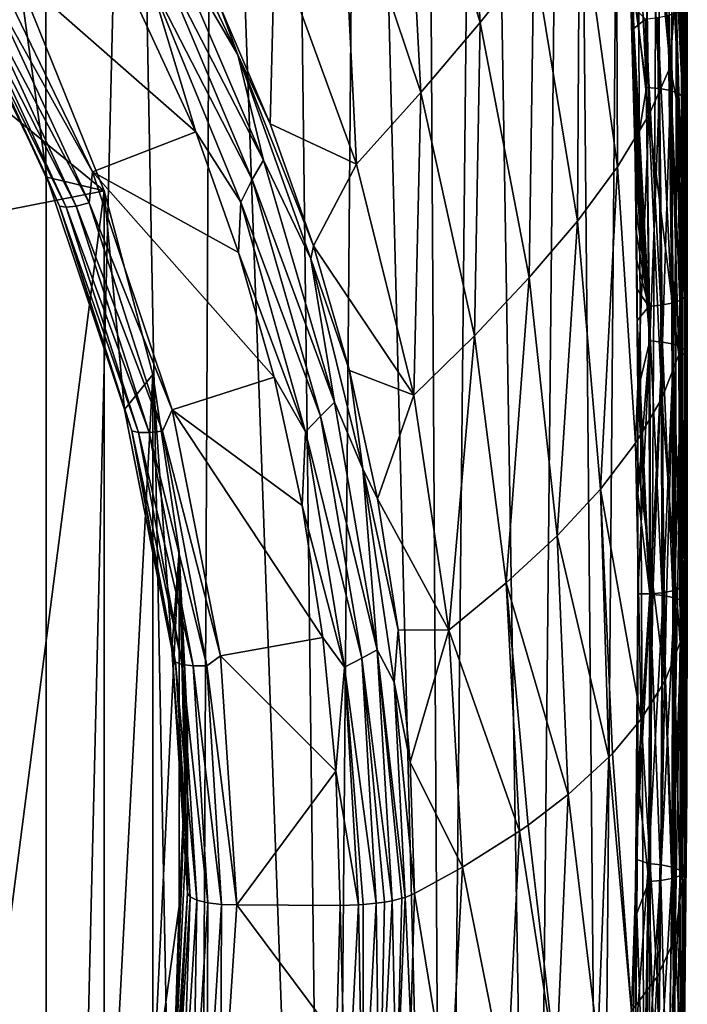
# Model space of a CAD drawing. Header units: metres. Extents: x -25 to 70, y -236 to 25.
# Tile 137 of 256: x 11.22 to 15.3, y -220.14 to -214.12. Entities that reach past the tile are written whole.
import ezdxf

# ---------------------------------------------------------------- set-up
doc = ezdxf.new("R2010")
doc.units = ezdxf.units.M
doc.layers.add('solid_10481002', color=7, linetype='CONTINUOUS')

msp = doc.modelspace()

# ---------------------------------------------------------------- linework, layer by layer
at = {"layer": 'solid_10481002'}
for points in [[(15.28908, -214.925598, 237.842163), (15.270528, -213.86702, 237.578232), (15.286489, -193.723251, 321.994934)], [(15.28908, -214.925598, 237.842163), (15.286489, -193.723251, 321.994934), (15.298102, -195.196381, 322.362213)], [(15.299862, -216.118774, 238.139648), (15.28908, -214.925598, 237.842163), (15.298102, -195.196381, 322.362213)], [(15.299862, -216.118774, 238.139648), (15.298102, -195.196381, 322.362213), (15.300132, -195.608063, 322.464874)], [(15.304222, -217.456436, 238.473175), (15.299862, -216.118774, 238.139648), (15.300132, -195.608063, 322.464874)], [(15.304222, -217.456436, 238.473175), (15.300132, -195.608063, 322.464874), (15.30173, -196.548111, 322.699249)], [(15.300712, -218.834381, 238.816727), (15.30173, -196.548111, 322.699249), (15.297924, -197.926453, 323.042908)], [(15.300712, -218.834381, 238.816727), (15.304222, -217.456436, 238.473175), (15.30173, -196.548111, 322.699249)], [(15.289912, -220.10173, 239.132706), (15.297924, -197.926453, 323.042908), (15.285028, -199.444672, 323.421448)], [(15.289912, -220.10173, 239.132706), (15.300712, -218.834381, 238.816727), (15.297924, -197.926453, 323.042908)], [(15.273822, -221.201447, 239.406906), (15.285028, -199.444672, 323.421448), (15.255038, -200.626099, 323.716003)], [(15.273822, -221.201447, 239.406906), (15.289912, -220.10173, 239.132706), (15.285028, -199.444672, 323.421448)], [(15.226171, -222.132843, 239.63913), (15.255038, -200.626099, 323.716003), (15.185821, -201.590973, 323.956573)], [(15.226171, -222.132843, 239.63913), (15.273822, -221.201447, 239.406906), (15.255038, -200.626099, 323.716003)], [(15.053724, -223.615921, 240.008896), (15.185821, -201.590973, 323.956573), (14.955447, -203.120712, 324.337982)], [(15.053724, -223.615921, 240.008896), (15.226171, -222.132843, 239.63913), (15.185821, -201.590973, 323.956573)], [(14.774203, -224.860123, 240.319092), (14.955447, -203.120712, 324.337982), (14.585077, -204.477219, 324.676178)], [(14.774203, -224.860123, 240.319092), (15.053724, -223.615921, 240.008896), (14.955447, -203.120712, 324.337982)], [(14.368067, -226.081985, 240.623734), (14.585077, -204.477219, 324.676178), (14.035647, -205.869232, 325.023224)], [(14.368067, -226.081985, 240.623734), (14.774203, -224.860123, 240.319092), (14.585077, -204.477219, 324.676178)], [(13.817596, -227.322891, 240.933105), (14.035647, -205.869232, 325.023224), (13.693263, -206.566391, 325.197052)], [(13.817596, -227.322891, 240.933105), (14.368067, -226.081985, 240.623734), (14.035647, -205.869232, 325.023224)], [(13.817596, -227.322891, 240.933105), (13.693263, -206.566391, 325.197052), (13.305995, -207.259003, 325.36972)], [(13.124329, -228.554977, 241.24028), (13.305995, -207.259003, 325.36972), (12.875031, -207.942459, 325.540131)], [(13.124329, -228.554977, 241.24028), (13.817596, -227.322891, 240.933105), (13.305995, -207.259003, 325.36972)], [(13.124329, -228.554977, 241.24028), (12.875031, -207.942459, 325.540131), (12.406887, -208.605789, 325.705505)], [(12.303231, -229.740814, 241.535919), (12.406887, -208.605789, 325.705505), (11.908198, -209.239838, 325.863556)], [(12.303231, -229.740814, 241.535919), (13.124329, -228.554977, 241.24028), (12.406887, -208.605789, 325.705505)], [(11.387437, -230.833038, 241.808228), (11.908198, -209.239838, 325.863556), (11.382732, -209.840607, 326.013336)], [(11.387437, -230.833038, 241.808228), (12.303231, -229.740814, 241.535919), (11.908198, -209.239838, 325.863556)], [(11.387437, -230.833038, 241.808228), (11.382732, -209.840607, 326.013336), (10.832452, -210.406998, 326.154541)], [(10.38756, -231.820526, 242.054398), (11.387437, -230.833038, 241.808228), (10.832452, -210.406998, 326.154541)], [(14.038952, -214.135498, 231.925354), (13.570809, -212.610794, 231.479279), (13.918433, -212.132568, 232.331924)], [(14.038952, -214.135498, 231.925354), (13.918433, -212.132568, 232.331924), (14.365281, -213.725052, 232.794632)], [(13.674892, -214.563477, 231.102127), (13.189009, -213.114319, 230.684769), (13.570809, -212.610794, 231.479279)], [(13.674892, -214.563477, 231.102127), (13.570809, -212.610794, 231.479279), (14.038952, -214.135498, 231.925354)], [(15.068098, -214.703461, 235.128235), (14.870135, -212.980103, 234.658432), (15.035537, -212.654434, 235.633255)], [(15.199185, -214.408798, 236.092682), (15.035537, -212.654434, 235.633255), (15.245839, -213.711594, 236.907516)], [(15.068098, -214.703461, 235.128235), (15.035537, -212.654434, 235.633255), (15.199185, -214.408798, 236.092682)], [(14.877449, -215.018127, 234.182495), (14.644654, -213.338364, 233.708557), (14.870135, -212.980103, 234.658432)], [(14.877449, -215.018127, 234.182495), (14.870135, -212.980103, 234.658432), (15.068098, -214.703461, 235.128235)], [(14.952978, -213.777817, 237.246719), (15.054885, -214.533463, 237.42453), (14.981043, -212.988174, 237.039246)], [(15.059526, -212.990143, 237.004883), (14.981043, -212.988174, 237.039246), (15.054885, -214.533463, 237.42453)], [(15.059526, -212.990143, 237.004883), (15.054885, -214.533463, 237.42453), (15.133597, -214.539993, 237.391296)], [(15.059526, -212.990143, 237.004883), (15.133597, -214.539993, 237.391296), (15.127809, -212.998672, 236.947708)], [(15.127809, -212.998672, 236.947708), (15.202072, -214.552475, 237.335098), (15.176234, -213.013092, 236.873581)], [(15.133597, -214.539993, 237.391296), (15.202072, -214.552475, 237.335098), (15.127809, -212.998672, 236.947708)], [(15.176234, -213.013092, 236.873581), (15.250645, -214.569687, 237.261688), (15.19978, -213.031204, 236.792999)], [(15.202072, -214.552475, 237.335098), (15.250645, -214.569687, 237.261688), (15.176234, -213.013092, 236.873581)], [(15.19978, -213.031204, 236.792999), (15.274261, -214.589172, 237.181442), (15.245839, -213.711594, 236.907516)], [(15.250645, -214.569687, 237.261688), (15.274261, -214.589172, 237.181442), (15.19978, -213.031204, 236.792999)], [(12.556722, -214.334641, 229.455246), (11.984907, -213.136002, 229.15654), (12.444034, -214.02951, 229.400925)], [(12.104159, -213.557846, 229.175934), (11.984907, -213.136002, 229.15654), (12.556722, -214.334641, 229.455246)], [(13.189009, -213.114319, 230.684769), (13.282769, -215.002487, 230.325027), (12.783854, -213.633667, 229.94841)], [(13.674892, -214.563477, 231.102127), (13.282769, -215.002487, 230.325027), (13.189009, -213.114319, 230.684769)], [(10.578002, -213.335983, 232.333084), (11.223532, -213.886932, 232.886627), (10.729376, -214.338913, 232.58313)], [(14.632289, -215.349869, 233.263443), (14.365281, -213.725052, 232.794632), (14.644654, -213.338364, 233.708557)], [(14.632289, -215.349869, 233.263443), (14.644654, -213.338364, 233.708557), (14.877449, -215.018127, 234.182495)], [(10.998665, -213.664383, 229.085388), (11.644307, -213.384155, 229.015533), (12.29979, -214.803955, 229.369553)], [(12.021133, -213.881531, 229.152191), (12.29979, -214.803955, 229.369553), (11.644307, -213.384155, 229.015533)], [(12.060594, -213.705566, 229.14769), (12.104159, -213.557846, 229.175934), (12.712769, -214.977997, 229.530014)], [(12.712769, -214.977997, 229.530014), (12.104159, -213.557846, 229.175934), (12.556722, -214.334641, 229.455246)], [(12.783854, -213.633667, 229.94841), (12.754827, -214.75592, 229.599167), (12.444034, -214.02951, 229.400925)], [(12.783854, -213.633667, 229.94841), (13.282769, -215.002487, 230.325027), (12.754827, -214.75592, 229.599167)], [(11.669578, -215.048462, 229.430496), (10.998665, -213.664383, 229.085388), (12.29979, -214.803955, 229.369553)], [(11.030582, -213.908035, 229.161224), (10.998665, -213.664383, 229.085388), (11.669578, -215.048462, 229.430496)], [(12.64526, -215.096039, 229.494385), (12.021133, -213.881531, 229.152191), (12.060594, -213.705566, 229.14769)], [(12.64526, -215.096039, 229.494385), (12.060594, -213.705566, 229.14769), (12.712769, -214.977997, 229.530014)], [(15.199185, -214.408798, 236.092682), (15.245839, -213.711594, 236.907516), (15.281605, -214.83165, 237.191727)], [(15.274261, -214.589172, 237.181442), (15.281605, -214.83165, 237.191727), (15.245839, -213.711594, 236.907516)], [(11.223532, -213.886932, 232.886627), (10.734709, -213.730164, 229.411011), (11.389714, -215.08078, 229.747757)], [(10.85979, -213.948395, 229.369888), (11.389714, -215.08078, 229.747757), (10.734709, -213.730164, 229.411011)], [(14.338228, -215.69548, 232.377518), (14.038952, -214.135498, 231.925354), (14.365281, -213.725052, 232.794632)], [(14.338228, -215.69548, 232.377518), (14.365281, -213.725052, 232.794632), (14.632289, -215.349869, 233.263443)], [(14.952978, -213.777817, 237.246719), (14.973946, -214.038681, 237.311768), (14.978238, -214.173721, 237.345428)], [(14.952978, -213.777817, 237.246719), (14.978238, -214.173721, 237.345428), (14.981561, -214.308762, 237.379105)], [(14.952978, -213.777817, 237.246719), (14.981561, -214.308762, 237.379105), (14.983933, -214.443649, 237.412735)], [(14.952978, -213.777817, 237.246719), (14.983933, -214.443649, 237.412735), (14.985345, -214.578094, 237.446259)], [(14.952978, -213.777817, 237.246719), (14.985345, -214.578094, 237.446259), (14.986458, -214.712097, 237.47966)], [(14.952978, -213.777817, 237.246719), (14.986458, -214.712097, 237.47966), (14.987537, -214.846771, 237.513245)], [(14.952978, -213.777817, 237.246719), (14.987537, -214.846771, 237.513245), (14.984839, -214.961624, 237.541885)], [(14.952978, -213.777817, 237.246719), (14.984839, -214.961624, 237.541885), (15.054885, -214.533463, 237.42453)], [(10.729376, -214.338913, 232.58313), (11.223532, -213.886932, 232.886627), (11.739309, -215.164459, 233.585052)], [(11.223532, -213.886932, 232.886627), (11.389714, -215.08078, 229.747757), (11.739309, -215.164459, 233.585052)], [(12.021133, -213.881531, 229.152191), (12.575513, -215.234665, 229.489578), (12.29979, -214.803955, 229.369553)], [(12.64526, -215.096039, 229.494385), (12.575513, -215.234665, 229.489578), (12.021133, -213.881531, 229.152191)], [(15.26733, -214.056396, 237.549545), (15.270528, -213.86702, 237.578232), (15.28908, -214.925598, 237.842163)], [(10.85979, -213.948395, 229.369888), (11.46763, -215.25885, 229.696609), (11.389714, -215.08078, 229.747757)], [(11.507526, -215.26442, 229.611725), (11.46763, -215.25885, 229.696609), (10.85979, -213.948395, 229.369888)], [(10.897572, -213.949417, 229.283859), (11.507526, -215.26442, 229.611725), (10.85979, -213.948395, 229.369888)], [(10.956427, -213.935501, 229.21196), (11.569675, -215.257614, 229.541595), (10.897572, -213.949417, 229.283859)], [(11.569675, -215.257614, 229.541595), (11.507526, -215.26442, 229.611725), (10.897572, -213.949417, 229.283859)], [(10.956427, -213.935501, 229.21196), (11.030582, -213.908035, 229.161224), (11.647983, -215.239105, 229.493088)], [(10.956427, -213.935501, 229.21196), (11.647983, -215.239105, 229.493088), (11.569675, -215.257614, 229.541595)], [(11.647983, -215.239105, 229.493088), (11.030582, -213.908035, 229.161224), (11.669578, -215.048462, 229.430496)], [(12.556722, -214.334641, 229.455246), (12.444034, -214.02951, 229.400925), (12.754827, -214.75592, 229.599167)], [(14.978238, -214.173721, 237.345428), (14.973946, -214.038681, 237.311768), (15.047964, -214.115524, 237.339798)], [(15.26733, -214.056396, 237.549545), (15.28866, -215.817474, 237.988632), (15.237795, -214.075119, 237.478119)], [(15.26733, -214.056396, 237.549545), (15.28908, -214.925598, 237.842163), (15.28866, -215.817474, 237.988632)], [(14.978238, -214.173721, 237.345428), (15.047964, -214.115524, 237.339798), (15.069201, -215.871643, 237.777649)], [(15.121872, -214.106354, 237.367325), (15.14314, -215.864151, 237.805603), (15.047964, -214.115524, 237.339798)], [(15.14314, -215.864151, 237.805603), (15.069201, -215.871643, 237.777649), (15.047964, -214.115524, 237.339798)], [(15.187796, -214.092453, 237.414841), (15.209092, -215.85173, 237.853485), (15.121872, -214.106354, 237.367325)], [(15.209092, -215.85173, 237.853485), (15.14314, -215.864151, 237.805603), (15.121872, -214.106354, 237.367325)], [(15.237795, -214.075119, 237.478119), (15.259112, -215.835526, 237.917038), (15.187796, -214.092453, 237.414841)], [(15.259112, -215.835526, 237.917038), (15.209092, -215.85173, 237.853485), (15.187796, -214.092453, 237.414841)], [(15.28866, -215.817474, 237.988632), (15.259112, -215.835526, 237.917038), (15.237795, -214.075119, 237.478119)], [(14.002596, -216.051163, 231.526108), (13.674892, -214.563477, 231.102127), (14.038952, -214.135498, 231.925354)], [(14.002596, -216.051163, 231.526108), (14.038952, -214.135498, 231.925354), (14.338228, -215.69548, 232.377518)], [(14.981561, -214.308762, 237.379105), (14.978238, -214.173721, 237.345428), (15.069201, -215.871643, 237.777649)], [(14.983933, -214.443649, 237.412735), (14.981561, -214.308762, 237.379105), (15.069201, -215.871643, 237.777649)], [(10.729376, -214.338913, 232.58313), (11.739309, -215.164459, 233.585052), (10.838884, -215.341156, 232.876343)], [(12.556722, -214.334641, 229.455246), (12.754827, -214.75592, 229.599167), (13.019769, -215.500443, 229.801483)], [(13.00292, -215.581192, 229.765991), (12.556722, -214.334641, 229.455246), (13.019769, -215.500443, 229.801483)], [(12.712769, -214.977997, 229.530014), (12.556722, -214.334641, 229.455246), (13.00292, -215.581192, 229.765991)], [(15.068098, -214.703461, 235.128235), (15.199185, -214.408798, 236.092682), (15.251901, -216.168045, 236.553146)], [(15.251901, -216.168045, 236.553146), (15.199185, -214.408798, 236.092682), (15.281605, -214.83165, 237.191727)], [(14.985345, -214.578094, 237.446259), (14.983933, -214.443649, 237.412735), (15.069201, -215.871643, 237.777649)], [(14.984839, -214.961624, 237.541885), (15.074251, -216.081329, 237.810455), (15.054885, -214.533463, 237.42453)], [(15.133597, -214.539993, 237.391296), (15.054885, -214.533463, 237.42453), (15.074251, -216.081329, 237.810455)], [(15.133597, -214.539993, 237.391296), (15.074251, -216.081329, 237.810455), (15.152967, -216.089035, 237.777496)], [(15.133597, -214.539993, 237.391296), (15.152967, -216.089035, 237.777496), (15.202072, -214.552475, 237.335098)], [(15.152967, -216.089035, 237.777496), (15.221439, -216.102524, 237.721573), (15.202072, -214.552475, 237.335098)], [(15.202072, -214.552475, 237.335098), (15.221439, -216.102524, 237.721573), (15.250645, -214.569687, 237.261688)], [(13.674892, -214.563477, 231.102127), (13.633049, -216.412903, 230.709686), (13.282769, -215.002487, 230.325027)], [(14.002596, -216.051163, 231.526108), (13.633049, -216.412903, 230.709686), (13.674892, -214.563477, 231.102127)], [(14.986458, -214.712097, 237.47966), (14.985345, -214.578094, 237.446259), (15.069201, -215.871643, 237.777649)], [(15.221439, -216.102524, 237.721573), (15.270019, -216.120468, 237.648331), (15.250645, -214.569687, 237.261688)], [(15.250645, -214.569687, 237.261688), (15.270019, -216.120468, 237.648331), (15.274261, -214.589172, 237.181442)], [(15.270019, -216.120468, 237.648331), (15.293637, -216.140305, 237.568192), (15.274261, -214.589172, 237.181442)], [(15.274261, -214.589172, 237.181442), (15.293637, -216.140305, 237.568192), (15.281605, -214.83165, 237.191727)], [(14.987488, -216.706787, 234.656616), (14.877449, -215.018127, 234.182495), (15.068098, -214.703461, 235.128235)], [(14.987537, -214.846771, 237.513245), (14.986458, -214.712097, 237.47966), (15.069201, -215.871643, 237.777649)], [(14.987488, -216.706787, 234.656616), (15.068098, -214.703461, 235.128235), (15.148205, -216.433197, 235.598679)], [(15.148205, -216.433197, 235.598679), (15.068098, -214.703461, 235.128235), (15.251901, -216.168045, 236.553146)], [(13.282769, -215.002487, 230.325027), (13.019769, -215.500443, 229.801483), (12.754827, -214.75592, 229.599167)], [(11.669578, -215.048462, 229.430496), (12.29979, -214.803955, 229.369553), (12.561105, -215.542633, 229.553726)], [(12.575513, -215.234665, 229.489578), (12.561105, -215.542633, 229.553726), (12.29979, -214.803955, 229.369553)], [(14.984839, -214.961624, 237.541885), (14.987537, -214.846771, 237.513245), (14.988908, -214.98317, 237.547256)], [(14.988908, -214.98317, 237.547256), (14.987537, -214.846771, 237.513245), (15.069201, -215.871643, 237.777649)], [(15.251901, -216.168045, 236.553146), (15.281605, -214.83165, 237.191727), (15.296246, -216.160919, 237.526093)], [(15.293637, -216.140305, 237.568192), (15.296246, -216.160919, 237.526093), (15.281605, -214.83165, 237.191727)], [(14.984839, -214.961624, 237.541885), (14.988908, -214.98317, 237.547256), (14.990467, -215.123962, 237.582352)], [(14.984839, -214.961624, 237.541885), (14.990467, -215.123962, 237.582352), (14.992148, -215.27063, 237.618927)], [(14.984839, -214.961624, 237.541885), (14.992148, -215.27063, 237.618927), (14.993873, -215.425034, 237.657425)], [(14.984839, -214.961624, 237.541885), (14.993873, -215.425034, 237.657425), (14.995502, -215.589691, 237.698471)], [(14.984839, -214.961624, 237.541885), (14.995502, -215.589691, 237.698471), (14.997014, -215.766083, 237.742447)], [(14.984839, -214.961624, 237.541885), (14.997014, -215.766083, 237.742447), (14.998368, -215.956223, 237.789856)], [(14.984839, -214.961624, 237.541885), (14.998368, -215.956223, 237.789856), (14.999789, -216.162872, 237.841385)], [(14.984839, -214.961624, 237.541885), (14.999789, -216.162872, 237.841385), (15.001313, -216.386612, 237.897171)], [(14.984839, -214.961624, 237.541885), (15.001313, -216.386612, 237.897171), (15.074251, -216.081329, 237.810455)], [(15.28866, -215.817474, 237.988632), (15.28908, -214.925598, 237.842163), (15.299862, -216.118774, 238.139648)], [(12.64526, -215.096039, 229.494385), (12.712769, -214.977997, 229.530014), (13.147753, -216.455734, 229.898438)], [(13.147753, -216.455734, 229.898438), (12.712769, -214.977997, 229.530014), (13.00292, -215.581192, 229.765991)], [(13.282769, -215.002487, 230.325027), (13.633049, -216.412903, 230.709686), (13.019769, -215.500443, 229.801483)], [(14.772977, -216.98703, 233.732178), (14.632289, -215.349869, 233.263443), (14.877449, -215.018127, 234.182495)], [(14.772977, -216.98703, 233.732178), (14.877449, -215.018127, 234.182495), (14.987488, -216.706787, 234.656616)], [(14.990467, -215.123962, 237.582352), (14.988908, -214.98317, 237.547256), (15.069201, -215.871643, 237.777649)], [(11.389714, -215.08078, 229.747757), (11.865096, -216.500397, 230.101715), (11.739309, -215.164459, 233.585052)], [(11.46763, -215.25885, 229.696609), (11.865096, -216.500397, 230.101715), (11.389714, -215.08078, 229.747757)], [(11.647983, -215.239105, 229.493088), (11.669578, -215.048462, 229.430496), (12.15631, -216.502975, 229.793152)], [(11.669578, -215.048462, 229.430496), (12.561105, -215.542633, 229.553726), (12.77831, -216.303345, 229.743408)], [(12.15631, -216.502975, 229.793152), (11.669578, -215.048462, 229.430496), (12.77831, -216.303345, 229.743408)], [(13.063017, -216.541, 229.85466), (12.575513, -215.234665, 229.489578), (12.64526, -215.096039, 229.494385)], [(13.063017, -216.541, 229.85466), (12.64526, -215.096039, 229.494385), (13.147753, -216.455734, 229.898438)], [(14.992148, -215.27063, 237.618927), (14.990467, -215.123962, 237.582352), (15.069201, -215.871643, 237.777649)], [(10.838884, -222.13324, 234.569809), (11.739309, -215.164459, 233.585052), (11.739309, -221.956528, 235.278503)], [(10.838884, -215.341156, 232.876343), (11.739309, -215.164459, 233.585052), (10.838884, -222.13324, 234.569809)], [(11.865096, -216.500397, 230.101715), (12.037183, -216.286285, 234.15657), (11.739309, -215.164459, 233.585052)], [(11.739309, -221.956528, 235.278503), (11.739309, -215.164459, 233.585052), (12.037183, -216.286285, 234.15657)], [(11.46763, -215.25885, 229.696609), (11.908246, -216.630829, 230.038681), (11.865096, -216.500397, 230.101715)], [(11.949675, -216.641174, 229.955002), (11.908246, -216.630829, 230.038681), (11.46763, -215.25885, 229.696609)], [(11.507526, -215.26442, 229.611725), (11.949675, -216.641174, 229.955002), (11.46763, -215.25885, 229.696609)], [(11.569675, -215.257614, 229.541595), (12.014213, -216.6418, 229.886719), (11.507526, -215.26442, 229.611725)], [(12.014213, -216.6418, 229.886719), (11.949675, -216.641174, 229.955002), (11.507526, -215.26442, 229.611725)], [(11.569675, -215.257614, 229.541595), (11.647983, -215.239105, 229.493088), (12.095528, -216.63266, 229.840546)], [(11.569675, -215.257614, 229.541595), (12.095528, -216.63266, 229.840546), (12.014213, -216.6418, 229.886719)], [(12.095528, -216.63266, 229.840546), (11.647983, -215.239105, 229.493088), (12.15631, -216.502975, 229.793152)], [(12.575513, -215.234665, 229.489578), (12.971501, -216.638428, 229.839584), (12.561105, -215.542633, 229.553726)], [(13.063017, -216.541, 229.85466), (12.971501, -216.638428, 229.839584), (12.575513, -215.234665, 229.489578)], [(14.993873, -215.425034, 237.657425), (14.992148, -215.27063, 237.618927), (15.069201, -215.871643, 237.777649)], [(14.508213, -217.272156, 232.829727), (14.338228, -215.69548, 232.377518), (14.632289, -215.349869, 233.263443)], [(14.508213, -217.272156, 232.829727), (14.632289, -215.349869, 233.263443), (14.772977, -216.98703, 233.732178)], [(14.995502, -215.589691, 237.698471), (14.993873, -215.425034, 237.657425), (15.069201, -215.871643, 237.777649)], [(13.00292, -215.581192, 229.765991), (13.019769, -215.500443, 229.801483), (13.238529, -216.263565, 230.007187)], [(13.633049, -216.412903, 230.709686), (13.238529, -216.263565, 230.007187), (13.019769, -215.500443, 229.801483)], [(12.971501, -216.638428, 229.839584), (12.77831, -216.303345, 229.743408), (12.561105, -215.542633, 229.553726)], [(13.321073, -216.862946, 230.08551), (13.00292, -215.581192, 229.765991), (13.238529, -216.263565, 230.007187)], [(13.147753, -216.455734, 229.898438), (13.00292, -215.581192, 229.765991), (13.321073, -216.862946, 230.08551)], [(14.997014, -215.766083, 237.742447), (14.995502, -215.589691, 237.698471), (15.069201, -215.871643, 237.777649)], [(14.197698, -217.560181, 231.951065), (14.002596, -216.051163, 231.526108), (14.338228, -215.69548, 232.377518)], [(14.197698, -217.560181, 231.951065), (14.338228, -215.69548, 232.377518), (14.508213, -217.272156, 232.829727)], [(14.998368, -215.956223, 237.789856), (14.997014, -215.766083, 237.742447), (15.069201, -215.871643, 237.777649)], [(15.28866, -215.817474, 237.988632), (15.295083, -217.575668, 238.427002), (15.259112, -215.835526, 237.917038)], [(15.28866, -215.817474, 237.988632), (15.299862, -216.118774, 238.139648), (15.304222, -217.456436, 238.473175)], [(15.28866, -215.817474, 237.988632), (15.304222, -217.456436, 238.473175), (15.295083, -217.575668, 238.427002)], [(14.998368, -215.956223, 237.789856), (15.069201, -215.871643, 237.777649), (15.075618, -217.628357, 238.215652)], [(15.14314, -215.864151, 237.805603), (15.149558, -217.621353, 238.243713), (15.069201, -215.871643, 237.777649)], [(15.149558, -217.621353, 238.243713), (15.075618, -217.628357, 238.215652), (15.069201, -215.871643, 237.777649)], [(15.209092, -215.85173, 237.853485), (15.215512, -217.60939, 238.291718), (15.14314, -215.864151, 237.805603)], [(15.215512, -217.60939, 238.291718), (15.149558, -217.621353, 238.243713), (15.14314, -215.864151, 237.805603)], [(15.259112, -215.835526, 237.917038), (15.265534, -217.593536, 238.355362), (15.209092, -215.85173, 237.853485)], [(15.265534, -217.593536, 238.355362), (15.215512, -217.60939, 238.291718), (15.209092, -215.85173, 237.853485)], [(15.295083, -217.575668, 238.427002), (15.265534, -217.593536, 238.355362), (15.259112, -215.835526, 237.917038)], [(14.999789, -216.162872, 237.841385), (14.998368, -215.956223, 237.789856), (15.075618, -217.628357, 238.215652)], [(14.002596, -216.051163, 231.526108), (13.846116, -217.849136, 231.097504), (13.633049, -216.412903, 230.709686)], [(14.197698, -217.560181, 231.951065), (13.846116, -217.849136, 231.097504), (14.002596, -216.051163, 231.526108)], [(15.074251, -216.081329, 237.810455), (15.001313, -216.386612, 237.897171), (15.001685, -217.01593, 238.054077)], [(15.074251, -216.081329, 237.810455), (15.001685, -217.01593, 238.054077), (15.002172, -217.626801, 238.20639)], [(15.078423, -217.629501, 238.19632), (15.074251, -216.081329, 237.810455), (15.002172, -217.626801, 238.20639)], [(15.152967, -216.089035, 237.777496), (15.074251, -216.081329, 237.810455), (15.078423, -217.629501, 238.19632)], [(15.093698, -217.630646, 238.191895), (15.152967, -216.089035, 237.777496), (15.078423, -217.629501, 238.19632)], [(15.093698, -217.630646, 238.191895), (15.157107, -217.637909, 238.163422), (15.152967, -216.089035, 237.777496)], [(15.152967, -216.089035, 237.777496), (15.157107, -217.637909, 238.163422), (15.221439, -216.102524, 237.721573)], [(15.157107, -217.637909, 238.163422), (15.177853, -217.641327, 238.149872), (15.221439, -216.102524, 237.721573)], [(15.177853, -217.641327, 238.149872), (15.225559, -217.652023, 238.107437), (15.221439, -216.102524, 237.721573)], [(15.221439, -216.102524, 237.721573), (15.225559, -217.652023, 238.107437), (15.270019, -216.120468, 237.648331)], [(15.225559, -217.652023, 238.107437), (15.244476, -217.657852, 238.084259), (15.270019, -216.120468, 237.648331)], [(15.244476, -217.657852, 238.084259), (15.273859, -217.670334, 238.034485), (15.270019, -216.120468, 237.648331)], [(15.270019, -216.120468, 237.648331), (15.273859, -217.670334, 238.034485), (15.293637, -216.140305, 237.568192)], [(15.001313, -216.386612, 237.897171), (14.999789, -216.162872, 237.841385), (15.075618, -217.628357, 238.215652)], [(15.148205, -216.433197, 235.598679), (15.251901, -216.168045, 236.553146), (15.260674, -217.924332, 237.015289)], [(15.251901, -216.168045, 236.553146), (15.296246, -216.160919, 237.526093), (15.30005, -217.701309, 237.910507)], [(15.251901, -216.168045, 236.553146), (15.30005, -217.701309, 237.910507), (15.260674, -217.924332, 237.015289)], [(15.273859, -217.670334, 238.034485), (15.286603, -217.678528, 238.001755), (15.293637, -216.140305, 237.568192)], [(15.286603, -217.678528, 238.001755), (15.297346, -217.690262, 237.954758), (15.293637, -216.140305, 237.568192)], [(15.293637, -216.140305, 237.568192), (15.297346, -217.690262, 237.954758), (15.296246, -216.160919, 237.526093)], [(15.297346, -217.690262, 237.954758), (15.30005, -217.701309, 237.910507), (15.296246, -216.160919, 237.526093)], [(12.037183, -220.697708, 235.256454), (11.739309, -221.956528, 235.278503), (12.037183, -216.286285, 234.15657)], [(11.865096, -216.500397, 230.101715), (12.153358, -217.966629, 230.467285), (12.037183, -216.286285, 234.15657)], [(12.153358, -217.966629, 230.467285), (12.198937, -217.368698, 234.595413), (12.037183, -216.286285, 234.15657)], [(12.037183, -220.697708, 235.256454), (12.037183, -216.286285, 234.15657), (12.198937, -217.368698, 234.595413)], [(13.321073, -216.862946, 230.08551), (13.238529, -216.263565, 230.007187), (13.411133, -217.047241, 230.215729)], [(13.633049, -216.412903, 230.709686), (13.411133, -217.047241, 230.215729), (13.238529, -216.263565, 230.007187)], [(12.15631, -216.502975, 229.793152), (12.77831, -216.303345, 229.743408), (12.951025, -217.088272, 229.939117)], [(12.971501, -216.638428, 229.839584), (12.951025, -217.088272, 229.939117), (12.77831, -216.303345, 229.743408)], [(13.633049, -216.412903, 230.709686), (13.846116, -217.849136, 231.097504), (13.411133, -217.047241, 230.215729)], [(15.001685, -217.01593, 238.054077), (15.001313, -216.386612, 237.897171), (15.075618, -217.628357, 238.215652)], [(13.063017, -216.541, 229.85466), (13.147753, -216.455734, 229.898438), (13.409213, -217.970108, 230.275986)], [(13.409213, -217.970108, 230.275986), (13.147753, -216.455734, 229.898438), (13.321073, -216.862946, 230.08551)], [(14.987488, -216.706787, 234.656616), (15.148205, -216.433197, 235.598679), (15.167267, -218.160355, 236.066971)], [(15.148205, -216.433197, 235.598679), (15.170787, -218.153381, 236.09494), (15.167267, -218.160355, 236.066971)], [(15.148205, -216.433197, 235.598679), (15.260674, -217.924332, 237.015289), (15.170787, -218.153381, 236.09494)], [(11.908246, -216.630829, 230.038681), (12.153358, -217.966629, 230.467285), (11.865096, -216.500397, 230.101715)], [(12.095528, -216.63266, 229.840546), (12.15631, -216.502975, 229.793152), (12.451384, -218.005692, 230.167831)], [(12.15631, -216.502975, 229.793152), (12.951025, -217.088272, 229.939117), (13.07736, -217.894257, 230.140076)], [(12.451384, -218.005692, 230.167831), (12.15631, -216.502975, 229.793152), (13.07736, -217.894257, 230.140076)], [(13.314289, -218.02095, 230.223648), (12.971501, -216.638428, 229.839584), (13.063017, -216.541, 229.85466)], [(13.314289, -218.02095, 230.223648), (13.063017, -216.541, 229.85466), (13.409213, -217.970108, 230.275986)], [(11.908246, -216.630829, 230.038681), (12.175212, -218.044342, 230.391113), (12.153358, -217.966629, 230.467285)], [(12.21757, -218.059601, 230.308655), (12.175212, -218.044342, 230.391113), (11.908246, -216.630829, 230.038681)], [(11.949675, -216.641174, 229.955002), (12.21757, -218.059601, 230.308655), (11.908246, -216.630829, 230.038681)], [(12.283554, -218.067902, 230.242279), (12.21757, -218.059601, 230.308655), (11.949675, -216.641174, 229.955002)], [(12.014213, -216.6418, 229.886719), (12.283554, -218.067902, 230.242279), (11.949675, -216.641174, 229.955002)], [(12.014213, -216.6418, 229.886719), (12.095528, -216.63266, 229.840546), (12.366693, -218.068405, 230.198517)], [(12.014213, -216.6418, 229.886719), (12.366693, -218.068405, 230.198517), (12.283554, -218.067902, 230.242279)], [(12.366693, -218.068405, 230.198517), (12.095528, -216.63266, 229.840546), (12.451384, -218.005692, 230.167831)], [(12.971501, -216.638428, 229.839584), (13.209881, -218.075012, 230.197769), (12.951025, -217.088272, 229.939117)], [(13.314289, -218.02095, 230.223648), (13.209881, -218.075012, 230.197769), (12.971501, -216.638428, 229.839584)], [(14.772977, -216.98703, 233.732178), (14.987488, -216.706787, 234.656616), (15.021987, -218.393738, 235.12825)], [(14.987488, -216.706787, 234.656616), (15.167267, -218.160355, 236.066971), (15.021987, -218.393738, 235.12825)], [(13.321073, -216.862946, 230.08551), (13.411133, -217.047241, 230.215729), (13.536125, -217.848053, 230.425064)], [(13.512979, -218.166916, 230.410568), (13.321073, -216.862946, 230.08551), (13.536125, -217.848053, 230.425064)], [(13.409213, -217.970108, 230.275986), (13.321073, -216.862946, 230.08551), (13.512979, -218.166916, 230.410568)], [(14.508213, -217.272156, 232.829727), (14.772977, -216.98703, 233.732178), (14.824776, -218.625153, 234.196487)], [(14.772977, -216.98703, 233.732178), (14.846369, -218.602615, 234.287338), (14.824776, -218.625153, 234.196487)], [(14.772977, -216.98703, 233.732178), (15.021987, -218.393738, 235.12825), (14.846369, -218.602615, 234.287338)], [(15.002172, -217.626801, 238.20639), (15.001685, -217.01593, 238.054077), (15.075618, -217.628357, 238.215652)], [(13.846116, -217.849136, 231.097504), (13.536125, -217.848053, 230.425064), (13.411133, -217.047241, 230.215729)], [(13.209881, -218.075012, 230.197769), (13.07736, -217.894257, 230.140076), (12.951025, -217.088272, 229.939117)], [(14.197698, -217.560181, 231.951065), (14.508213, -217.272156, 232.829727), (14.576571, -218.853424, 233.276474)], [(14.508213, -217.272156, 232.829727), (14.824776, -218.625153, 234.196487), (14.576571, -218.853424, 233.276474)], [(12.037183, -220.697708, 235.256454), (12.198937, -217.368698, 234.595413), (12.198937, -219.535965, 235.135773)], [(12.153358, -217.966629, 230.467285), (12.249952, -219.456345, 230.838715), (12.198937, -217.368698, 234.595413)], [(12.249952, -218.947968, 232.877716), (12.249952, -218.439438, 234.917313), (12.198937, -217.368698, 234.595413)], [(12.198937, -219.535965, 235.135773), (12.198937, -217.368698, 234.595413), (12.249952, -218.439438, 234.917313)], [(12.249952, -219.456345, 230.838715), (12.249952, -218.947968, 232.877716), (12.198937, -217.368698, 234.595413)], [(15.295083, -217.575668, 238.427002), (15.304222, -217.456436, 238.473175), (15.300712, -218.834381, 238.816727)], [(14.197698, -217.560181, 231.951065), (14.278294, -219.077682, 232.371567), (13.846116, -217.849136, 231.097504)], [(14.197698, -217.560181, 231.951065), (14.331565, -219.040543, 232.521545), (14.278294, -219.077682, 232.371567)], [(14.197698, -217.560181, 231.951065), (14.576571, -218.853424, 233.276474), (14.331565, -219.040543, 232.521545)], [(15.149558, -217.621353, 238.243713), (15.143119, -219.378571, 238.681839), (15.075618, -217.628357, 238.215652)], [(15.209071, -219.36705, 238.72995), (15.143119, -219.378571, 238.681839), (15.149558, -217.621353, 238.243713)], [(15.215512, -217.60939, 238.291718), (15.209071, -219.36705, 238.72995), (15.149558, -217.621353, 238.243713)], [(15.259091, -219.351517, 238.793671), (15.209071, -219.36705, 238.72995), (15.215512, -217.60939, 238.291718)], [(15.265534, -217.593536, 238.355362), (15.259091, -219.351517, 238.793671), (15.215512, -217.60939, 238.291718)], [(15.28864, -219.333862, 238.865372), (15.259091, -219.351517, 238.793671), (15.265534, -217.593536, 238.355362)], [(15.295083, -217.575668, 238.427002), (15.28864, -219.333862, 238.865372), (15.265534, -217.593536, 238.355362)], [(15.295083, -217.575668, 238.427002), (15.300712, -218.834381, 238.816727), (15.28864, -219.333862, 238.865372)], [(14.988751, -219.248154, 238.610641), (15.002172, -217.626801, 238.20639), (15.001427, -218.761032, 238.489182)], [(14.988751, -219.248154, 238.610641), (15.078423, -217.629501, 238.19632), (15.002172, -217.626801, 238.20639)], [(15.06623, -219.274826, 238.606766), (15.078423, -217.629501, 238.19632), (14.988751, -219.248154, 238.610641)], [(15.001427, -218.761032, 238.489182), (15.002172, -217.626801, 238.20639), (15.075618, -217.628357, 238.215652)], [(15.001427, -218.761032, 238.489182), (15.075618, -217.628357, 238.215652), (15.06918, -219.385071, 238.653641)], [(15.06623, -219.274826, 238.606766), (15.093698, -217.630646, 238.191895), (15.078423, -217.629501, 238.19632)], [(15.06623, -219.274826, 238.606766), (15.157107, -217.637909, 238.163422), (15.093698, -217.630646, 238.191895)], [(15.145302, -219.283813, 238.574036), (15.157107, -217.637909, 238.163422), (15.06623, -219.274826, 238.606766)], [(15.143119, -219.378571, 238.681839), (15.06918, -219.385071, 238.653641), (15.075618, -217.628357, 238.215652)], [(15.145302, -219.283813, 238.574036), (15.177853, -217.641327, 238.149872), (15.157107, -217.637909, 238.163422)], [(15.145302, -219.283813, 238.574036), (15.225559, -217.652023, 238.107437), (15.177853, -217.641327, 238.149872)], [(15.145302, -219.283813, 238.574036), (15.2141, -219.298492, 238.518005), (15.225559, -217.652023, 238.107437)], [(15.2141, -219.298492, 238.518005), (15.244476, -217.657852, 238.084259), (15.225559, -217.652023, 238.107437)], [(15.2141, -219.298492, 238.518005), (15.273859, -217.670334, 238.034485), (15.244476, -217.657852, 238.084259)], [(15.2141, -219.298492, 238.518005), (15.26265, -219.317276, 238.444656), (15.273859, -217.670334, 238.034485)], [(15.26265, -219.317276, 238.444656), (15.286603, -217.678528, 238.001755), (15.273859, -217.670334, 238.034485)], [(15.26265, -219.317276, 238.444656), (15.297346, -217.690262, 237.954758), (15.286603, -217.678528, 238.001755)], [(15.30005, -217.701309, 237.910507), (15.289459, -219.254852, 238.29248), (15.260674, -217.924332, 237.015289)], [(15.26265, -219.317276, 238.444656), (15.286083, -219.337555, 238.364334), (15.297346, -217.690262, 237.954758)], [(15.286083, -219.337555, 238.364334), (15.30005, -217.701309, 237.910507), (15.297346, -217.690262, 237.954758)], [(15.286083, -219.337555, 238.364334), (15.289459, -219.254852, 238.29248), (15.30005, -217.701309, 237.910507)], [(13.512979, -218.166916, 230.410568), (13.536125, -217.848053, 230.425064), (13.611117, -218.655899, 230.630051)], [(13.846116, -217.849136, 231.097504), (13.611117, -218.655899, 230.630051), (13.536125, -217.848053, 230.425064)], [(13.846116, -217.849136, 231.097504), (13.929545, -219.298004, 231.481613), (13.611117, -218.655899, 230.630051)], [(13.846116, -217.849136, 231.097504), (14.278294, -219.077682, 232.371567), (13.929545, -219.298004, 231.481613)], [(12.451384, -218.005692, 230.167831), (13.07736, -217.894257, 230.140076), (13.155065, -218.711761, 230.343903)], [(13.209881, -218.075012, 230.197769), (13.155065, -218.711761, 230.343903), (13.07736, -217.894257, 230.140076)], [(15.170787, -218.153381, 236.09494), (15.260674, -217.924332, 237.015289), (15.229224, -219.732513, 237.436462)], [(15.289459, -219.254852, 238.29248), (15.229224, -219.732513, 237.436462), (15.260674, -217.924332, 237.015289)], [(12.264636, -219.478775, 230.748764), (12.249952, -219.456345, 230.838715), (12.153358, -217.966629, 230.467285)], [(12.175212, -218.044342, 230.391113), (12.264636, -219.478775, 230.748764), (12.153358, -217.966629, 230.467285)], [(13.314289, -218.02095, 230.223648), (13.409213, -217.970108, 230.275986), (13.499925, -219.502548, 230.657837)], [(13.409213, -217.970108, 230.275986), (13.512979, -218.166916, 230.410568), (13.579825, -219.482315, 230.737885)], [(13.409213, -217.970108, 230.275986), (13.579825, -219.482315, 230.737885), (13.560128, -219.488205, 230.714508)], [(13.499925, -219.502548, 230.657837), (13.409213, -217.970108, 230.275986), (13.560128, -219.488205, 230.714508)], [(12.175212, -218.044342, 230.391113), (12.307304, -219.499023, 230.667542), (12.264636, -219.478775, 230.748764)], [(12.21757, -218.059601, 230.308655), (12.307304, -219.499023, 230.667542), (12.175212, -218.044342, 230.391113)], [(12.366693, -218.068405, 230.198517), (12.451384, -218.005692, 230.167831), (12.549953, -219.528931, 230.547623)], [(12.451384, -218.005692, 230.167831), (13.155065, -218.711761, 230.343903), (12.549953, -219.528931, 230.547623)], [(13.402093, -219.518051, 230.597061), (13.209881, -218.075012, 230.197769), (13.314289, -218.02095, 230.223648)], [(13.314289, -218.02095, 230.223648), (13.499925, -219.502548, 230.657837), (13.45269, -219.511017, 230.624588)], [(13.402093, -219.518051, 230.597061), (13.314289, -218.02095, 230.223648), (13.45269, -219.511017, 230.624588)], [(12.21757, -218.059601, 230.308655), (12.373774, -219.515091, 230.603104), (12.307304, -219.499023, 230.667542)], [(12.283554, -218.067902, 230.242279), (12.373774, -219.515091, 230.603104), (12.21757, -218.059601, 230.308655)], [(12.283554, -218.067902, 230.242279), (12.457522, -219.525391, 230.561783), (12.373774, -219.515091, 230.603104)], [(12.283554, -218.067902, 230.242279), (12.366693, -218.068405, 230.198517), (12.457522, -219.525391, 230.561783)], [(12.366693, -218.068405, 230.198517), (12.549953, -219.528931, 230.547623), (12.457522, -219.525391, 230.561783)], [(13.209881, -218.075012, 230.197769), (13.293705, -219.527649, 230.56012), (13.155065, -218.711761, 230.343903)], [(13.323514, -219.525681, 230.567612), (13.293705, -219.527649, 230.56012), (13.209881, -218.075012, 230.197769)], [(13.323514, -219.525681, 230.567612), (13.209881, -218.075012, 230.197769), (13.402093, -219.518051, 230.597061)], [(15.167267, -218.160355, 236.066971), (15.120438, -219.967346, 236.462784), (15.021987, -218.393738, 235.12825)], [(15.229224, -219.732513, 237.436462), (15.120438, -219.967346, 236.462784), (15.167267, -218.160355, 236.066971)], [(15.170787, -218.153381, 236.09494), (15.229224, -219.732513, 237.436462), (15.167267, -218.160355, 236.066971)], [(13.512979, -218.166916, 230.410568), (13.611117, -218.655899, 230.630051), (13.637185, -219.459106, 230.830154)], [(13.579825, -219.482315, 230.737885), (13.512979, -218.166916, 230.410568), (13.637185, -219.459106, 230.830154)], [(14.846369, -218.602615, 234.287338), (15.021987, -218.393738, 235.12825), (14.962846, -220.178375, 235.491486)], [(15.120438, -219.967346, 236.462784), (14.962846, -220.178375, 235.491486), (15.021987, -218.393738, 235.12825)], [(12.153358, -220.946228, 231.209518), (12.249952, -218.439438, 234.917313), (12.249952, -218.947968, 232.877716)], [(12.198937, -219.535965, 235.135773), (12.249952, -218.439438, 234.917313), (12.153358, -220.946228, 231.209518)], [(14.824776, -218.625153, 234.196487), (14.756666, -220.363846, 234.531677), (14.576571, -218.853424, 233.276474)], [(14.962846, -220.178375, 235.491486), (14.756666, -220.363846, 234.531677), (14.824776, -218.625153, 234.196487)], [(14.846369, -218.602615, 234.287338), (14.962846, -220.178375, 235.491486), (14.824776, -218.625153, 234.196487)], [(13.929545, -219.298004, 231.481613), (13.637185, -219.459106, 230.830154), (13.611117, -218.655899, 230.630051)], [(12.549953, -219.528931, 230.547623), (13.155065, -218.711761, 230.343903), (13.182969, -219.531021, 230.548157)], [(13.293705, -219.527649, 230.56012), (13.182969, -219.531021, 230.548157), (13.155065, -218.711761, 230.343903)], [(14.988751, -219.248154, 238.610641), (15.001427, -218.761032, 238.489182), (14.996284, -219.580734, 238.693558)], [(14.996284, -219.580734, 238.693558), (15.001427, -218.761032, 238.489182), (15.06918, -219.385071, 238.653641)], [(14.331565, -219.040543, 232.521545), (14.576571, -218.853424, 233.276474), (14.502277, -220.523422, 233.591751)], [(14.756666, -220.363846, 234.531677), (14.502277, -220.523422, 233.591751), (14.576571, -218.853424, 233.276474)], [(15.28864, -219.333862, 238.865372), (15.300712, -218.834381, 238.816727), (15.289912, -220.10173, 239.132706)], [(12.153358, -220.946228, 231.209518), (12.249952, -218.947968, 232.877716), (12.249952, -219.456345, 230.838715)], [(14.331565, -219.040543, 232.521545), (14.502277, -220.523422, 233.591751), (14.278294, -219.077682, 232.371567)], [(14.278294, -219.077682, 232.371567), (14.200533, -220.661072, 232.678162), (13.929545, -219.298004, 231.481613)], [(14.502277, -220.523422, 233.591751), (14.200533, -220.661072, 232.678162), (14.278294, -219.077682, 232.371567)], [(14.988751, -219.248154, 238.610641), (14.989194, -220.236298, 238.85701), (14.96846, -220.614212, 238.951233)], [(15.06623, -219.274826, 238.606766), (14.988751, -219.248154, 238.610641), (14.96846, -220.614212, 238.951233)], [(14.988751, -219.248154, 238.610641), (14.996284, -219.580734, 238.693558), (14.989194, -220.236298, 238.85701)], [(13.929545, -219.298004, 231.481613), (13.852384, -220.781647, 231.796906), (13.637185, -219.459106, 230.830154)], [(14.200533, -220.661072, 232.678162), (13.852384, -220.781647, 231.796906), (13.929545, -219.298004, 231.481613)], [(15.037737, -220.919754, 239.016891), (15.06623, -219.274826, 238.606766), (14.96846, -220.614212, 238.951233)], [(15.145302, -219.283813, 238.574036), (15.06623, -219.274826, 238.606766), (15.037737, -220.919754, 239.016891)], [(15.145302, -219.283813, 238.574036), (15.037737, -220.919754, 239.016891), (15.11678, -220.930161, 238.984528)], [(15.145302, -219.283813, 238.574036), (15.11678, -220.930161, 238.984528), (15.2141, -219.298492, 238.518005)], [(15.11678, -220.930161, 238.984528), (15.185555, -220.946091, 238.928802), (15.2141, -219.298492, 238.518005)], [(15.2141, -219.298492, 238.518005), (15.185555, -220.946091, 238.928802), (15.26265, -219.317276, 238.444656)], [(15.289459, -219.254852, 238.29248), (15.269748, -220.603622, 238.621353), (15.229224, -219.732513, 237.436462)], [(15.286083, -219.337555, 238.364334), (15.269748, -220.603622, 238.621353), (15.289459, -219.254852, 238.29248)], [(15.209071, -219.36705, 238.72995), (15.188936, -221.126022, 239.168503), (15.143119, -219.378571, 238.681839)], [(15.185555, -220.946091, 238.928802), (15.234087, -220.965775, 238.855667), (15.26265, -219.317276, 238.444656)], [(15.238939, -221.111465, 239.232483), (15.188936, -221.126022, 239.168503), (15.209071, -219.36705, 238.72995)], [(15.259091, -219.351517, 238.793671), (15.238939, -221.111465, 239.232483), (15.209071, -219.36705, 238.72995)], [(15.26265, -219.317276, 238.444656), (15.234087, -220.965775, 238.855667), (15.286083, -219.337555, 238.364334)], [(15.234087, -220.965775, 238.855667), (15.257513, -220.986465, 238.775452), (15.286083, -219.337555, 238.364334)], [(15.268477, -221.094391, 239.304306), (15.238939, -221.111465, 239.232483), (15.259091, -219.351517, 238.793671)], [(15.286083, -219.337555, 238.364334), (15.257513, -220.986465, 238.775452), (15.269748, -220.603622, 238.621353)], [(15.28864, -219.333862, 238.865372), (15.268477, -221.094391, 239.304306), (15.259091, -219.351517, 238.793671)], [(15.28864, -219.333862, 238.865372), (15.289912, -220.10173, 239.132706), (15.268477, -221.094391, 239.304306)], [(14.996284, -219.580734, 238.693558), (15.06918, -219.385071, 238.653641), (15.049093, -221.141296, 239.091522)], [(15.123007, -221.136246, 239.120071), (15.049093, -221.141296, 239.091522), (15.06918, -219.385071, 238.653641)], [(15.143119, -219.378571, 238.681839), (15.123007, -221.136246, 239.120071), (15.06918, -219.385071, 238.653641)], [(15.188936, -221.126022, 239.168503), (15.123007, -221.136246, 239.120071), (15.143119, -219.378571, 238.681839)], [(12.175028, -220.913208, 231.106339), (12.153358, -220.946228, 231.209518), (12.249952, -219.456345, 230.838715)], [(12.264636, -219.478775, 230.748764), (12.175028, -220.913208, 231.106339), (12.249952, -219.456345, 230.838715)], [(12.217269, -220.938461, 231.026199), (12.175028, -220.913208, 231.106339), (12.264636, -219.478775, 230.748764)], [(12.217269, -220.938461, 231.026199), (12.264636, -219.478775, 230.748764), (12.307304, -219.499023, 230.667542)], [(13.526134, -220.746597, 231.053696), (13.499925, -219.502548, 230.657837), (13.560128, -219.488205, 230.714508)], [(13.526134, -220.746597, 231.053696), (13.560128, -219.488205, 230.714508), (13.579825, -219.482315, 230.737885)], [(13.615017, -220.251648, 231.023193), (13.526134, -220.746597, 231.053696), (13.579825, -219.482315, 230.737885)], [(13.615017, -220.251648, 231.023193), (13.579825, -219.482315, 230.737885), (13.637185, -219.459106, 230.830154)], [(13.852384, -220.781647, 231.796906), (13.615017, -220.251648, 231.023193), (13.637185, -219.459106, 230.830154)], [(12.037183, -220.697708, 235.256454), (12.198937, -219.535965, 235.135773), (12.153358, -220.946228, 231.209518)], [(12.283253, -220.962357, 230.963516), (12.217269, -220.938461, 231.026199), (12.307304, -219.499023, 230.667542)], [(12.283253, -220.962357, 230.963516), (12.307304, -219.499023, 230.667542), (12.373774, -219.515091, 230.603104)], [(12.283253, -220.962357, 230.963516), (12.373774, -219.515091, 230.603104), (12.366507, -220.982498, 230.924484)], [(12.373774, -219.515091, 230.603104), (12.457522, -219.525391, 230.561783), (12.366507, -220.982498, 230.924484)], [(12.366507, -220.982498, 230.924484), (12.457522, -219.525391, 230.561783), (12.451373, -221.052261, 230.927429)], [(12.457522, -219.525391, 230.561783), (12.549953, -219.528931, 230.547623), (12.451373, -221.052261, 230.927429)], [(12.451373, -221.052261, 230.927429), (12.549953, -219.528931, 230.547623), (13.160819, -220.345474, 230.751221)], [(12.549953, -219.528931, 230.547623), (13.182969, -219.531021, 230.548157), (13.160819, -220.345474, 230.751221)], [(13.219065, -220.982361, 230.922653), (13.160819, -220.345474, 230.751221), (13.182969, -219.531021, 230.548157)], [(13.219065, -220.982361, 230.922653), (13.182969, -219.531021, 230.548157), (13.293705, -219.527649, 230.56012)], [(13.320832, -221.044037, 230.977386), (13.219065, -220.982361, 230.922653), (13.293705, -219.527649, 230.56012)], [(13.320832, -221.044037, 230.977386), (13.293705, -219.527649, 230.56012), (13.323514, -219.525681, 230.567612)], [(13.320832, -221.044037, 230.977386), (13.323514, -219.525681, 230.567612), (13.402093, -219.518051, 230.597061)], [(13.422526, -221.003113, 231.032181), (13.320832, -221.044037, 230.977386), (13.402093, -219.518051, 230.597061)], [(13.422526, -221.003113, 231.032181), (13.402093, -219.518051, 230.597061), (13.45269, -219.511017, 230.624588)], [(13.422526, -221.003113, 231.032181), (13.45269, -219.511017, 230.624588), (13.499925, -219.502548, 230.657837)], [(13.526134, -220.746597, 231.053696), (13.422526, -221.003113, 231.032181), (13.499925, -219.502548, 230.657837)], [(14.989194, -220.236298, 238.85701), (14.996284, -219.580734, 238.693558), (15.049093, -221.141296, 239.091522)], [(15.229224, -219.732513, 237.436462), (15.160087, -221.531479, 237.85936), (15.120438, -219.967346, 236.462784)], [(15.269748, -220.603622, 238.621353), (15.160087, -221.531479, 237.85936), (15.229224, -219.732513, 237.436462)], [(15.120438, -219.967346, 236.462784), (15.020219, -221.76062, 236.858444), (14.962846, -220.178375, 235.491486)], [(15.160087, -221.531479, 237.85936), (15.020219, -221.76062, 236.858444), (15.120438, -219.967346, 236.462784)], [(15.268477, -221.094391, 239.304306), (15.289912, -220.10173, 239.132706), (15.273822, -221.201447, 239.406906)]]:
    msp.add_3dface(points, dxfattribs=at)

doc.saveas('drawing.dxf')
